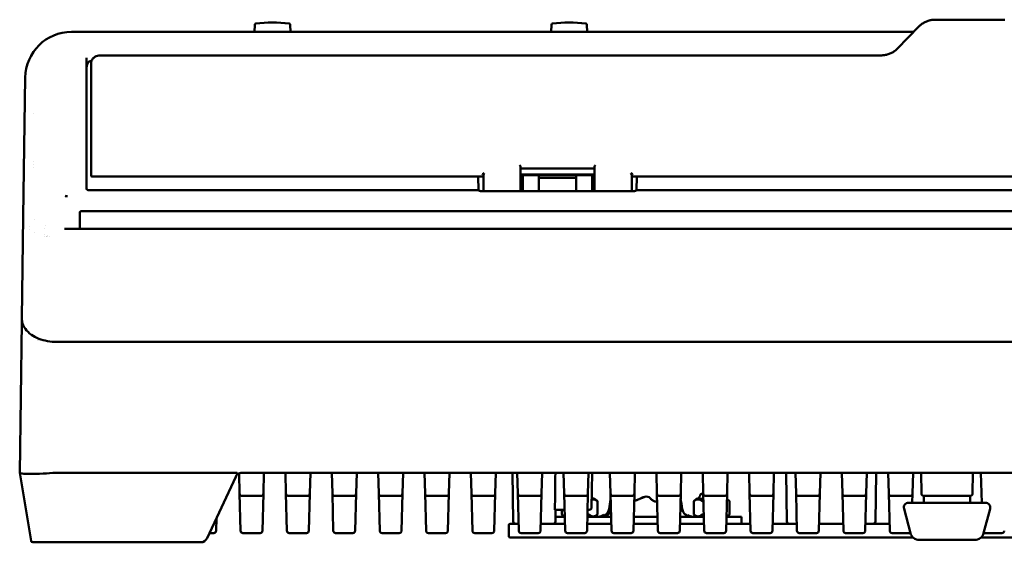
# Paper-space layout 'Sheet_1' of a CAD drawing. Header units: millimetres. Extents: x 0.8 to 58.3, y 0.8 to 58.3.
# Tile 17 of 128: x 21.5 to 29.8, y 28.4 to 32.8. Entities that reach past the tile are written whole.
import ezdxf

# ---------------------------------------------------------------- set-up
doc = ezdxf.new("R2010")
doc.units = ezdxf.units.MM
doc.layers.add('Visible (ISO)', color=7, linetype='Continuous', lineweight=50)

psp = doc.layouts.new('Sheet_1')

# ---------------------------------------------------------------- linework, layer by layer
at = {"layer": 'Visible (ISO)'}
for p, q in [((29.83503, 32.78434), (29.24723, 32.78434)), ((23.46591, 32.74202), (23.46337, 32.68114)), ((23.76595, 32.74202), (23.76849, 32.68114)), ((25.98559, 32.74202), (25.98306, 32.68114)), ((26.28564, 32.74202), (26.28817, 32.68114)), ((29.10852, 32.72872), (28.92185, 32.53739)), ((29.06209, 32.68114), (21.91073, 32.68114)), ((22.03719, 31.34484), (22.03719, 32.46217)), ((28.78231, 32.48168), (22.15493, 32.48168)), ((22.07619, 32.41327), (22.07619, 31.4784)), ((22.07656, 32.43598), (22.08064, 32.43598)), ((21.51707, 32.29293), (21.50063, 31.11585)), ((21.5906, 31.99216), (21.5906, 31.99216)), ((21.59144, 31.57843), (21.59144, 31.57843)), ((21.59149, 31.55932), (21.59149, 31.55932)), ((21.59156, 31.53221), (21.59156, 31.53238)), ((25.72223, 31.43468), (25.72223, 31.53893)), ((25.72223, 31.5214), (26.35215, 31.5214)), ((26.35215, 31.53893), (26.35215, 31.43468)), ((22.07619, 31.4784), (22.07619, 31.46202)), ((22.08406, 31.45415), (25.40161, 31.45415)), ((25.36574, 31.33884), (25.36373, 31.45415)), ((25.40727, 31.46495), (25.40727, 31.43804)), ((25.40727, 31.43804), (25.40727, 31.43468)), ((26.35215, 31.47107), (25.72223, 31.47107)), ((25.72223, 31.44255), (25.74191, 31.44255)), ((25.74191, 31.32938), (25.74191, 31.4583)), ((25.87184, 31.46618), (25.74979, 31.46618)), ((25.87866, 31.46618), (25.87184, 31.46618)), ((26.19573, 31.46618), (25.87866, 31.46618)), ((25.87971, 31.4583), (25.87971, 31.32938)), ((25.87971, 31.44255), (26.19467, 31.44255)), ((25.95845, 31.47107), (25.95845, 31.46618)), ((26.11593, 31.47107), (26.11593, 31.46618)), ((26.19467, 31.32938), (26.19467, 31.4583)), ((26.20254, 31.46618), (26.19573, 31.46618)), ((26.32459, 31.46618), (26.20254, 31.46618)), ((26.33247, 31.4583), (26.33247, 31.32938)), ((26.33247, 31.44255), (26.35215, 31.44255)), ((26.66711, 31.43804), (26.66711, 31.46495)), ((26.66711, 31.43468), (26.66711, 31.43804)), ((32.40948, 31.45415), (26.67269, 31.45415)), ((26.70864, 31.33884), (26.71065, 31.45415)), ((25.40727, 31.32938), (25.40727, 31.43468)), ((25.72223, 31.43468), (25.72223, 31.32938)), ((26.35215, 31.32938), (26.35215, 31.43468)), ((26.66711, 31.43468), (26.66711, 31.32938)), ((21.86745, 31.28296), (21.86745, 31.28297)), ((22.05294, 31.33884), (25.36574, 31.33884)), ((25.36574, 31.33884), (25.36577, 31.33707)), ((26.66937, 31.32938), (25.40501, 31.32938)), ((26.70864, 31.33884), (26.70861, 31.33707)), ((26.70864, 31.33884), (32.37361, 31.33884)), ((21.50063, 31.11585), (21.48853, 30.24922)), ((21.98207, 31.15391), (21.98207, 31.00972)), ((37.09013, 31.15871), (21.99213, 31.15871)), ((21.55728, 31.02666), (21.55728, 31.02667)), ((21.59769, 31.09326), (21.59769, 31.09328)), ((21.55754, 31.00802), (21.55754, 31.00806)), ((21.59927, 30.98019), (21.59927, 30.98021)), ((21.68243, 30.94909), (21.68243, 30.94908)), ((21.68254, 30.95986), (21.68254, 30.95985)), ((21.68303, 31.01096), (21.68303, 31.01096)), ((21.70134, 30.94499), (21.70134, 30.945)), ((21.70216, 30.94484), (21.70216, 30.94484)), ((21.70225, 30.95522), (21.70225, 30.95522)), ((21.72617, 30.94097), (21.72617, 30.94097)), ((37.22594, 31.00972), (21.85632, 31.00972)), ((21.4881, 30.21872), (21.47026, 28.94098)), ((21.4881, 30.21872), (21.48853, 30.24922)), ((21.62472, 30.06112), (21.62472, 30.06112)), ((21.62735, 30.06008), (21.62735, 30.06008)), ((21.78522, 30.05055), (37.29703, 30.05055)), ((21.47029, 28.94082), (21.47026, 28.94098)), ((21.47029, 28.94082), (21.56649, 28.36359)), ((21.78522, 28.94098), (23.31208, 28.94098)), ((23.33768, 28.7633), (23.33317, 28.93535)), ((23.35828, 28.94098), (35.72398, 28.94098)), ((23.53985, 28.7633), (23.5445, 28.94098)), ((23.73138, 28.7633), (23.72673, 28.94098)), ((23.93355, 28.7633), (23.9382, 28.94098)), ((24.12508, 28.7633), (24.12043, 28.94098)), ((24.32725, 28.7633), (24.33191, 28.94098)), ((24.51878, 28.7633), (24.51413, 28.94098)), ((24.72095, 28.7633), (24.72561, 28.94098)), ((24.91248, 28.7633), (24.90783, 28.94098)), ((25.11465, 28.7633), (25.11931, 28.94098)), ((25.30618, 28.7633), (25.30153, 28.94098)), ((25.50836, 28.7633), (25.51301, 28.94098)), ((25.66136, 28.52732), (25.65558, 28.94098)), ((25.69988, 28.7633), (25.69523, 28.94098)), ((25.90206, 28.7633), (25.90671, 28.94098)), ((26.09358, 28.7633), (26.08893, 28.94098)), ((26.29576, 28.7633), (26.30041, 28.94098)), ((26.33099, 28.94098), (26.32686, 28.64543)), ((26.48729, 28.7633), (26.48263, 28.94098)), ((26.68946, 28.7633), (26.69411, 28.94098)), ((26.88099, 28.7633), (26.87633, 28.94098)), ((27.08316, 28.7633), (27.08781, 28.94098)), ((27.27469, 28.7633), (27.27003, 28.94098)), ((27.47686, 28.7633), (27.48151, 28.94098)), ((27.66839, 28.7633), (27.66373, 28.94098)), ((27.87056, 28.7633), (27.87521, 28.94098)), ((27.97842, 28.94098), (27.98419, 28.52732)), ((28.06209, 28.7633), (28.05744, 28.94098)), ((28.26426, 28.7633), (28.26891, 28.94098)), ((28.45579, 28.7633), (28.45114, 28.94098)), ((28.65796, 28.7633), (28.66261, 28.94098)), ((28.74163, 28.94098), (28.73586, 28.52732)), ((28.84949, 28.7633), (28.84484, 28.94098)), ((29.05166, 28.7633), (29.05632, 28.94098)), ((29.1274, 28.76347), (29.12431, 28.94098)), ((29.56115, 28.76347), (29.56425, 28.94098)), ((29.63894, 28.68507), (29.63224, 28.94098)), ((23.06118, 28.38453), (23.30475, 28.90688)), ((23.34593, 28.44834), (23.33768, 28.7633)), ((23.5316, 28.44834), (23.53985, 28.7633)), ((23.73963, 28.44834), (23.73138, 28.7633)), ((23.9253, 28.44834), (23.93355, 28.7633)), ((24.13333, 28.44834), (24.12508, 28.7633)), ((24.31901, 28.44834), (24.32725, 28.7633)), ((24.52703, 28.44834), (24.51878, 28.7633)), ((24.71271, 28.44834), (24.72095, 28.7633)), ((24.92073, 28.44834), (24.91248, 28.7633)), ((25.10641, 28.44834), (25.11465, 28.7633)), ((25.31443, 28.44834), (25.30618, 28.7633)), ((25.50011, 28.44834), (25.50836, 28.7633)), ((25.70813, 28.44834), (25.69988, 28.7633)), ((25.89381, 28.44834), (25.90206, 28.7633)), ((26.10183, 28.44834), (26.09358, 28.7633)), ((26.28751, 28.44834), (26.29576, 28.7633)), ((26.49553, 28.44834), (26.48729, 28.7633)), ((26.68121, 28.44834), (26.68946, 28.7633)), ((26.88923, 28.44834), (26.88099, 28.7633)), ((27.07491, 28.44834), (27.08316, 28.7633)), ((27.27467, 28.76381), (27.26697, 28.76381)), ((27.27449, 28.7708), (27.26866, 28.76497)), ((27.28293, 28.44834), (27.27469, 28.7633)), ((27.46861, 28.44834), (27.47686, 28.7633)), ((27.67664, 28.44834), (27.66839, 28.7633)), ((27.86231, 28.44834), (27.87056, 28.7633)), ((28.07034, 28.44834), (28.06209, 28.7633)), ((28.25601, 28.44834), (28.26426, 28.7633)), ((28.46404, 28.44834), (28.45579, 28.7633)), ((28.64971, 28.44834), (28.65796, 28.7633)), ((28.85774, 28.44834), (28.84949, 28.7633)), ((29.04961, 28.68507), (29.05166, 28.7633)), ((23.52017, 28.74413), (23.35736, 28.74413)), ((23.91387, 28.74413), (23.75106, 28.74413)), ((24.30757, 28.74413), (24.14476, 28.74413)), ((24.70128, 28.74413), (24.53846, 28.74413)), ((25.09498, 28.74413), (24.93216, 28.74413)), ((25.48868, 28.74413), (25.32586, 28.74413)), ((25.88238, 28.74413), (25.71956, 28.74413)), ((26.27608, 28.74413), (26.11326, 28.74413)), ((26.35369, 28.71854), (26.32788, 28.71854)), ((26.35369, 28.71854), (26.37572, 28.69901)), ((26.37572, 28.69901), (26.37572, 28.58725)), ((26.66978, 28.74413), (26.50696, 28.74413)), ((27.06348, 28.74413), (26.90066, 28.74413)), ((27.21676, 28.71854), (27.19472, 28.69901)), ((27.19472, 28.69901), (27.19472, 28.58725)), ((27.27586, 28.71854), (27.21676, 28.71854)), ((27.24748, 28.74685), (27.24731, 28.74568)), ((27.45718, 28.74413), (27.29437, 28.74413)), ((27.47574, 28.71854), (27.47569, 28.71854)), ((27.47574, 28.71854), (27.49777, 28.69901)), ((27.49777, 28.69901), (27.49777, 28.58725)), ((27.85088, 28.74413), (27.68807, 28.74413)), ((28.24458, 28.74413), (28.08177, 28.74413)), ((28.63828, 28.74413), (28.47547, 28.74413)), ((29.03198, 28.74413), (28.86917, 28.74413)), ((29.01721, 28.68507), (29.67135, 28.68507)), ((29.14709, 28.74413), (29.54147, 28.74413)), ((29.14743, 28.68901), (29.14743, 28.74413)), ((29.54113, 28.68901), (29.54113, 28.74413)), ((26.09718, 28.62602), (26.01522, 28.62602)), ((26.01932, 28.52732), (26.0207, 28.62602)), ((26.07268, 28.62602), (26.07268, 28.58725)), ((26.30718, 28.62602), (26.29216, 28.62602)), ((29.03356, 28.42882), (28.97913, 28.63569)), ((29.655, 28.42882), (29.70942, 28.63569)), ((23.1379, 28.44834), (23.1407, 28.55506)), ((26.09873, 28.56696), (26.01987, 28.56696)), ((26.09326, 28.56696), (26.07268, 28.58725)), ((26.29062, 28.56696), (26.49243, 28.56696)), ((26.35514, 28.56696), (26.37572, 28.58725)), ((26.43089, 28.56994), (26.43089, 28.58388)), ((26.68432, 28.56696), (26.88613, 28.56696)), ((27.07802, 28.56696), (27.27983, 28.56696)), ((27.13955, 28.58388), (27.13955, 28.57534)), ((27.21531, 28.56696), (27.19472, 28.58725)), ((27.59821, 28.56696), (27.47172, 28.56696)), ((27.47719, 28.56696), (27.49777, 28.58725)), ((27.59821, 28.50791), (27.59821, 28.56696)), ((23.08199, 28.42917), (23.11822, 28.42917)), ((23.3656, 28.42917), (23.51193, 28.42917)), ((23.75931, 28.42917), (23.90563, 28.42917)), ((24.15301, 28.42917), (24.29933, 28.42917)), ((24.54671, 28.42917), (24.69303, 28.42917)), ((24.94041, 28.42917), (25.08673, 28.42917)), ((25.33411, 28.42917), (25.48043, 28.42917)), ((25.6238, 28.40161), (25.6238, 28.4961)), ((25.63562, 28.50791), (25.70657, 28.50791)), ((25.72781, 28.42917), (25.87413, 28.42917)), ((26.10027, 28.50791), (25.89537, 28.50791)), ((26.12151, 28.42917), (26.26783, 28.42917)), ((26.49397, 28.50791), (26.28907, 28.50791)), ((26.51521, 28.42917), (26.66153, 28.42917)), ((26.88767, 28.50791), (26.68277, 28.50791)), ((26.90891, 28.42917), (27.05523, 28.42917)), ((27.28137, 28.50791), (27.07647, 28.50791)), ((27.30261, 28.42917), (27.44893, 28.42917)), ((27.67508, 28.50791), (27.47017, 28.50791)), ((27.69631, 28.42917), (27.84263, 28.42917)), ((28.06878, 28.50791), (27.86387, 28.50791)), ((28.09001, 28.42917), (28.23633, 28.42917)), ((28.46248, 28.50791), (28.25757, 28.50791)), ((28.48371, 28.42917), (28.63004, 28.42917)), ((28.85618, 28.50791), (28.65127, 28.50791)), ((28.87742, 28.42917), (29.02374, 28.42917)), ((29.66482, 28.42917), (29.81114, 28.42917)), ((21.87717, 28.35043), (21.58203, 28.35043)), ((21.87717, 28.35043), (23.00765, 28.35043)), ((25.78128, 28.3898), (25.63562, 28.3898)), ((25.78128, 28.3898), (29.05762, 28.3898)), ((29.10971, 28.37011), (29.57885, 28.37011)), ((29.63093, 28.3898), (33.30097, 28.3898))]:
    psp.add_line(p, q, dxfattribs=at)
for centre, radius, start, end in [((23.47574, 32.74161), 0.00984, 96.874212, 177.614056), ((23.61593, 31.57877), 1.1811, 83.125788, 96.874212), ((23.75612, 32.74161), 0.00984, 2.385944, 83.125788), ((25.99543, 32.74161), 0.00984, 96.874212, 177.614056), ((26.13562, 31.57877), 1.1811, 83.125788, 96.874212), ((26.2758, 32.74161), 0.00984, 2.385944, 83.125788), ((21.91073, 32.28744), 0.3937, 90, 179.2), ((22.08406, 31.46202), 0.00787, 180, 270), ((25.74979, 31.4583), 0.00787, 90, 180), ((25.87184, 31.4583), 0.00787, 30, 90), ((25.87184, 31.4583), 0.00787, 0, 30), ((26.20254, 31.4583), 0.00787, 150, 180), ((26.20254, 31.4583), 0.00787, 90, 150), ((26.32459, 31.4583), 0.00787, 0, 90), ((23.35736, 28.76381), 0.01969, 181.5, 270), ((23.52017, 28.76381), 0.01969, 270, 358.5), ((23.75106, 28.76381), 0.01969, 181.5, 270), ((23.91387, 28.76381), 0.01969, 270, 358.5), ((24.14476, 28.76381), 0.01969, 181.5, 270), ((24.30757, 28.76381), 0.01969, 270, 358.5), ((24.53846, 28.76381), 0.01969, 181.5, 270), ((24.70128, 28.76381), 0.01969, 270, 358.5), ((24.93216, 28.76381), 0.01969, 181.5, 270), ((25.09498, 28.76381), 0.01969, 270, 358.5), ((25.32586, 28.76381), 0.01969, 181.5, 270), ((25.48868, 28.76381), 0.01969, 270, 358.5), ((25.71956, 28.76381), 0.01969, 181.5, 270), ((25.88238, 28.76381), 0.01969, 270, 358.5), ((26.11326, 28.76381), 0.01969, 181.5, 270), ((26.27608, 28.76381), 0.01969, 270, 358.5), ((26.50696, 28.76381), 0.01969, 181.5, 270), ((26.66978, 28.76381), 0.01969, 270, 358.5), ((26.90066, 28.76381), 0.01969, 181.5, 270), ((27.06348, 28.76381), 0.01969, 270, 358.5), ((27.26697, 28.74413), 0.01969, 90, 172.06), ((27.27144, 28.76218), 0.00394, 135, 155.530199), ((27.29437, 28.76381), 0.01969, 181.5, 270), ((27.45718, 28.76381), 0.01969, 270, 358.5), ((27.68807, 28.76381), 0.01969, 181.5, 270), ((27.85088, 28.76381), 0.01969, 270, 358.5), ((28.08177, 28.76381), 0.01969, 181.5, 270), ((28.24458, 28.76381), 0.01969, 270, 358.5), ((28.47547, 28.76381), 0.01969, 181.5, 270), ((28.63828, 28.76381), 0.01969, 270, 358.5), ((28.86917, 28.76381), 0.01969, 181.5, 270), ((29.03198, 28.76381), 0.01969, 270, 358.5), ((29.14709, 28.76381), 0.01969, 181, 270), ((29.54147, 28.76381), 0.01969, 270, 359), ((26.35433, 28.75003), 0.0315, 213.5614, 268.840542), ((26.77195, 28.69336), 0.03937, 90.046248, 133.068699), ((26.79351, 28.69894), 0.03937, 39.979604, 111.633751), ((27.21612, 28.75003), 0.0315, 271.159458, 352.06), ((27.47637, 28.75003), 0.0315, 268.752788, 268.840542), ((29.01721, 28.6457), 0.03937, 90, 194.74), ((29.14349, 28.68901), 0.00394, 270, 0), ((29.54506, 28.68901), 0.00394, 180, 270), ((29.67135, 28.6457), 0.03937, 345.26, 90), ((26.30718, 28.6457), 0.01969, 270, 359.2), ((25.68104, 28.52759), 0.01969, 180.8, 270), ((25.99964, 28.52759), 0.01969, 270, 359.2), ((26.38213, 28.6457), 0.07874, 270.000002, 308.264067), ((27.18832, 28.6457), 0.07874, 231.735933, 269.999998), ((28.00388, 28.52759), 0.01969, 180.8, 270), ((28.71617, 28.52759), 0.01969, 270, 359.2), ((23.11822, 28.44885), 0.01969, 270, 358.5), ((23.3656, 28.44885), 0.01969, 181.5, 270), ((23.51193, 28.44885), 0.01969, 270, 358.5), ((23.75931, 28.44885), 0.01969, 181.5, 270), ((23.90563, 28.44885), 0.01969, 270, 358.5), ((24.15301, 28.44885), 0.01969, 181.5, 270), ((24.29933, 28.44885), 0.01969, 270, 358.5), ((24.54671, 28.44885), 0.01969, 181.5, 270), ((24.69303, 28.44885), 0.01969, 270, 358.5), ((24.94041, 28.44885), 0.01969, 181.5, 270), ((25.08673, 28.44885), 0.01969, 270, 358.5), ((25.33411, 28.44885), 0.01969, 181.5, 270), ((25.48043, 28.44885), 0.01969, 270, 358.5), ((25.63562, 28.4961), 0.01181, 90, 180), ((25.72781, 28.44885), 0.01969, 181.5, 270), ((25.87413, 28.44885), 0.01969, 270, 358.5), ((26.12151, 28.44885), 0.01969, 181.5, 270), ((26.26783, 28.44885), 0.01969, 270, 358.5), ((26.51521, 28.44885), 0.01969, 181.5, 270), ((26.66153, 28.44885), 0.01969, 270, 358.5), ((26.90891, 28.44885), 0.01969, 181.5, 270), ((27.05523, 28.44885), 0.01969, 270, 358.5), ((27.30261, 28.44885), 0.01969, 181.5, 270), ((27.44893, 28.44885), 0.01969, 270, 358.5), ((27.69631, 28.44885), 0.01969, 181.5, 270), ((27.84263, 28.44885), 0.01969, 270, 358.5), ((28.09001, 28.44885), 0.01969, 181.5, 270), ((28.23633, 28.44885), 0.01969, 270, 358.5), ((28.48371, 28.44885), 0.01969, 181.5, 270), ((28.63004, 28.44885), 0.01969, 270, 358.5), ((28.87742, 28.44885), 0.01969, 181.5, 270), ((29.02374, 28.44885), 0.01969, 270, 297.653649), ((29.10971, 28.44885), 0.07874, 194.74, 270), ((29.57885, 28.44885), 0.07874, 270, 345.26), ((29.66482, 28.44885), 0.01969, 242.346351, 270), ((29.81114, 28.44885), 0.01969, 270, 358.5), ((21.58203, 28.36618), 0.01575, 189.462322, 270), ((23.00765, 28.40948), 0.05906, 270, 335), ((25.63562, 28.40161), 0.01181, 180, 270)]:
    psp.add_arc(centre, radius, start, end, dxfattribs=at)
for centre, major_axis, ratio, start_param, end_param in [((22.07656, 32.37131), (0, 0.06467), 0.6087744, 0, 1.5707963), ((25.71436, 31.54565), (0.00758, -0.00758), 0.280447, 0.2734232, 1.8442195), ((26.36002, 31.54565), (-0.00758, -0.00758), 0.280447, 4.4389658, 6.0097621), ((25.41514, 31.4784), (-0.01567, -0.0071), 0.2178717, 5.2875462, 6.1848663), ((25.41514, 31.46202), (-0.01567, -0.0071), 0.2178717, 6.1848663, 6.7148263), ((25.41514, 31.4784), (-0.01567, -0.0071), 0.2178717, 4.61407, 5.2875462), ((25.41514, 31.4784), (-0.00767, -0.01403), 0.1261136, 5.1592604, 6.0565806), ((25.41514, 31.4784), (-0.00767, -0.01403), 0.1261136, 4.4857843, 5.1592604), ((26.65924, 31.4784), (0.01567, -0.0071), 0.2178717, 0.9242094, 1.6691153), ((26.65924, 31.4784), (0.00767, -0.01403), 0.1261136, 1.0524951, 1.797401), ((26.65924, 31.4784), (0.00767, -0.01403), 0.1261136, 0.2266047, 1.0524951), ((26.65924, 31.4784), (0.01567, -0.0071), 0.2178717, 0.098319, 0.9242094), ((26.65924, 31.46202), (0.01567, -0.0071), 0.2178717, 5.8399007, 5.8419951), ((22.05294, 31.35703), (0, -0.0182), 0.8654675, 4.712389, 6.2831853), ((25.41514, 31.36621), (-0.00787, 0), 0.320093, 6.2714738, 6.2831853), ((26.65924, 31.36621), (0.00787, 0), 0.320093, 0, 0.0117115), ((21.68329, 31.03817), (-0.01969, -0.00001), 0.1940506, 1.9205503, 1.920694), ((21.86396, 30.94723), (0.16266, 0), 0.1943814, 3.2145749, 3.2146681), ((21.78522, 28.88549), (0.05625, 0), 0.9863939, 1.5708357, 1.6466147), ((23.29718, 28.9283), (0.01748, 0.01171), 0.2776647, 0.0133125, 0.3932391), ((23.35279, 28.89785), (-0.04771, -0.01643), 0.8357545, 4.3214194, 5.068736), ((-120.4272, 6.8823), (21.84036, -147.50929), 1, 1.5702003, 1.5707963)]:
    psp.add_ellipse(centre, major_axis=major_axis, ratio=ratio, start_param=start_param, end_param=end_param, dxfattribs=at)
for points, knots in [([(29.24723, 32.78434), (29.23672, 32.78434), (29.22621, 32.78355), (29.2055, 32.78042), (29.1953, 32.77808), (29.17552, 32.7719), (29.16594, 32.76807), (29.14769, 32.75902), (29.13901, 32.75381), (29.12283, 32.74214), (29.11532, 32.7357), (29.10852, 32.72872)], [1.57079633, 1.57079633, 1.57079633, 1.57079633, 1.74600794, 1.74600794, 1.92121955, 1.92121955, 2.09643116, 2.09643116, 2.27164277, 2.27164277, 2.44685438, 2.44685438, 2.44685438, 2.44685438]), ([(28.92185, 32.53739), (28.91511, 32.53048), (28.90764, 32.52406), (28.89149, 32.51242), (28.8828, 32.5072), (28.86446, 32.49811), (28.85481, 32.49425), (28.83486, 32.48802), (28.82455, 32.48565), (28.80359, 32.48248), (28.79295, 32.48168), (28.78231, 32.48168)], [0.69473828, 0.69473828, 0.69473828, 0.69473828, 0.86994989, 0.86994989, 1.0451615, 1.0451615, 1.22037311, 1.22037311, 1.39558472, 1.39558472, 1.57079633, 1.57079633, 1.57079633, 1.57079633]), ([(22.15493, 32.48168), (22.1468, 32.48168), (22.13868, 32.48058), (22.12317, 32.47628), (22.11578, 32.47307), (22.10246, 32.4648), (22.09651, 32.45974), (22.08668, 32.44818), (22.08279, 32.44168), (22.07756, 32.42792), (22.0762, 32.42066), (22.07619, 32.41336), (22.07619, 32.41332), (22.07619, 32.41327)], [1.5707963, 1.5707963, 1.5707963, 1.5707963, 1.8849556, 1.8849556, 2.1991149, 2.1991149, 2.5132741, 2.5132741, 2.8274334, 2.8274334, 3.1398179, 3.1398179, 3.1415927, 3.1415927, 3.1415927, 3.1415927]), ([(25.40727, 31.44857), (25.40727, 31.44881), (25.40724, 31.44913), (25.40708, 31.44986), (25.40694, 31.45027), (25.40648, 31.45124), (25.4061, 31.45179), (25.40511, 31.45282), (25.40445, 31.45328), (25.40343, 31.45376), (25.40308, 31.45388), (25.40251, 31.45403), (25.40229, 31.45407), (25.40188, 31.45413), (25.4017, 31.45414), (25.40156, 31.45415)], [0, 0, 0, 0, 0.004073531, 0.004073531, 0.008550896, 0.008550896, 0.01473815, 0.01473815, 0.021857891, 0.021857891, 0.025423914, 0.025423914, 0.027878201, 0.027878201, 0.030430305, 0.030430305, 0.030430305, 0.030430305]), ([(26.67273, 31.45416), (26.67256, 31.45416), (26.67233, 31.45414), (26.67178, 31.45405), (26.67145, 31.45397), (26.67063, 31.45368), (26.67012, 31.45343), (26.66904, 31.45268), (26.6685, 31.45213), (26.66765, 31.45086), (26.66735, 31.45013), (26.66714, 31.44913), (26.66711, 31.44881), (26.66711, 31.44857)], [0, 0, 0, 0, 0.003214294, 0.003214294, 0.006738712, 0.006738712, 0.012077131, 0.012077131, 0.019152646, 0.019152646, 0.026500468, 0.026500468, 0.030407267, 0.030407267, 0.030407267, 0.030407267]), ([(21.87732, 31.28305), (21.87174, 31.28711), (21.86442, 31.28944), (21.85735, 31.29024), (21.85731, 31.29025), (21.85728, 31.29025)], [-0.076508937, -0.076508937, -0.076508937, -0.076508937, 0, 0, 0.000365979, 0.000365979, 0.000365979, 0.000365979]), ([(21.85728, 31.29025), (21.8573, 31.29024), (21.85732, 31.29024), (21.86133, 31.28886), (21.86547, 31.28592), (21.86863, 31.28141)], [-0.000365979, -0.000365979, -0.000365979, -0.000365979, 0, 0, 0.076508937, 0.076508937, 0.076508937, 0.076508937]), ([(25.40501, 31.32938), (25.40241, 31.32938), (25.39982, 31.32943), (25.39457, 31.32964), (25.39193, 31.3298), (25.38476, 31.3304), (25.38057, 31.33097), (25.37353, 31.33237), (25.37075, 31.33319), (25.36681, 31.33504), (25.36579, 31.33605), (25.36577, 31.33707)], [-0.15940288, -0.15940288, -0.15940288, -0.15940288, -0.13957154, -0.13957154, -0.11847709, -0.11847709, -0.07969337, -0.07969337, -0.04088122, -0.04088122, -0.000001, -0.000001, -0.000001, -0.000001]), ([(26.70861, 31.33707), (26.70859, 31.33605), (26.70757, 31.33504), (26.70363, 31.33319), (26.70085, 31.33237), (26.69381, 31.33097), (26.68962, 31.3304), (26.68245, 31.3298), (26.67981, 31.32964), (26.67456, 31.32943), (26.67197, 31.32938), (26.66937, 31.32938)], [-0.15910787, -0.15910787, -0.15910787, -0.15910787, -0.11830245, -0.11830245, -0.07956249, -0.07956249, -0.04085167, -0.04085167, -0.01979696, -0.01979696, -0.000001, -0.000001, -0.000001, -0.000001]), ([(21.98207, 31.15391), (21.98207, 31.15434), (21.98216, 31.15477), (21.98253, 31.15558), (21.9828, 31.15596), (21.98353, 31.15667), (21.98413, 31.15713), (21.98602, 31.15794), (21.98703, 31.15821), (21.98938, 31.15862), (21.99076, 31.15871), (21.99213, 31.15871)], [0, 0, 0, 0, 0.005684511, 0.005684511, 0.01113295, 0.01113295, 0.016654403, 0.016654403, 0.021463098, 0.021463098, 0.027408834, 0.027408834, 0.027408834, 0.027408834]), ([(21.85264, 31.00988), (21.85213, 31.00976), (21.85163, 31.00962), (21.85111, 31.00945), (21.85108, 31.00944), (21.85105, 31.00943)], [0.0798166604, 0.0798166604, 0.0798166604, 0.0798166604, 0.0892365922, 0.0892365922, 0.08976592, 0.08976592, 0.08976592, 0.08976592]), ([(21.85105, 31.00943), (21.8511, 31.00943), (21.85115, 31.00944), (21.85206, 31.00953), (21.85293, 31.0096), (21.8538, 31.00965)], [-0.08976592, -0.08976592, -0.08976592, -0.08976592, -0.0892365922, -0.0892365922, -0.0799076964, -0.0799076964, -0.0799076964, -0.0799076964]), ([(21.78522, 30.05055), (21.75837, 30.05055), (21.73121, 30.05302), (21.68016, 30.06238), (21.65569, 30.06935), (21.60974, 30.08737), (21.58816, 30.09889), (21.54887, 30.12634), (21.53166, 30.14295), (21.50391, 30.18062), (21.49436, 30.20244), (21.48908, 30.23269), (21.48841, 30.24096), (21.48853, 30.24922)], [0, 0, 0, 0, 0.2045801, 0.2045801, 0.4096493, 0.4096493, 0.6326361, 0.6326361, 0.8871343, 0.8871343, 1.1782857, 1.1782857, 1.2866539, 1.2866539, 1.2866539, 1.2866539]), ([(21.47029, 28.94082), (21.47083, 28.93805), (21.47808, 28.93559), (21.5084, 28.93198), (21.53329, 28.93102), (21.59153, 28.93102), (21.62855, 28.93198), (21.70511, 28.93559), (21.74392, 28.93805), (21.78096, 28.94082)], [-4.2505243, -4.2505243, -4.2505243, -4.2505243, -3.9711179, -3.9711179, -3.6573156, -3.6573156, -3.3435133, -3.3435133, -3.0641069, -3.0641069, -3.0641069, -3.0641069]), ([(23.32328, 28.92949), (23.32324, 28.92946), (23.32316, 28.92951), (23.32303, 28.92961), (23.32291, 28.92971), (23.32276, 28.92986), (23.32257, 28.93006), (23.32236, 28.93028), (23.32212, 28.93054), (23.32185, 28.93086), (23.32158, 28.93116), (23.32129, 28.93151), (23.32096, 28.9319), (23.32084, 28.93205), (23.32072, 28.9322), (23.32059, 28.93236), (23.32043, 28.93255), (23.32027, 28.93275), (23.3201, 28.93296), (23.31988, 28.93324), (23.31964, 28.93353), (23.3194, 28.93384), (23.31899, 28.93435), (23.31856, 28.93491), (23.3181, 28.93549), (23.31763, 28.9361), (23.31714, 28.93674), (23.31664, 28.93739), (23.31615, 28.93804), (23.31565, 28.9387), (23.31514, 28.93938), (23.31496, 28.93961), (23.31479, 28.93984), (23.31462, 28.94008)], [-0.000267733, -0.000267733, -0.000267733, -0.000267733, 0.006720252, 0.006720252, 0.006720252, 0.013118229, 0.013118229, 0.013118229, 0.019847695, 0.019847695, 0.019847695, 0.02622193, 0.02622193, 0.02622193, 0.028601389, 0.028601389, 0.028601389, 0.0314827, 0.0314827, 0.0314827, 0.035339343, 0.035339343, 0.035339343, 0.041840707, 0.041840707, 0.041840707, 0.048587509, 0.048587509, 0.048587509, 0.055213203, 0.055213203, 0.055213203, 0.05744655, 0.05744655, 0.05744655, 0.05744655]), ([(26.37308, 28.70106), (26.37333, 28.70087), (26.37357, 28.70068), (26.37441, 28.70002), (26.3749, 28.69964), (26.37555, 28.69914), (26.37572, 28.69901), (26.37572, 28.69901)], [-0.123106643, -0.123106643, -0.123106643, -0.123106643, -0.119146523, -0.119146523, -0.108030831, -0.108030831, -0.096915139, -0.096915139, -0.096915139, -0.096915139]), ([(26.779, 28.73554), (26.77401, 28.73356), (26.76907, 28.73159), (26.75975, 28.7279), (26.75537, 28.72616), (26.75059, 28.72428), (26.75027, 28.72416), (26.74515, 28.72215), (26.74027, 28.72024), (26.7331, 28.71748), (26.73081, 28.7166), (26.72597, 28.71476), (26.72343, 28.7138), (26.71707, 28.71142), (26.7133, 28.71003), (26.70867, 28.70834), (26.7078, 28.70802), (26.70402, 28.70665), (26.7011, 28.7056), (26.6964, 28.70394), (26.69465, 28.70332), (26.69122, 28.70212), (26.68953, 28.70154), (26.68782, 28.70095)], [0, 0, 0, 0, 0.07142857, 0.07142857, 0.13804961, 0.13804961, 0.14285714, 0.14285714, 0.21428571, 0.21428571, 0.24797105, 0.24797105, 0.28571429, 0.28571429, 0.34374443, 0.34374443, 0.35714286, 0.35714286, 0.402346, 0.402346, 0.42857143, 0.42857143, 0.45306193, 0.45306193, 0.45306193, 0.45306193]), ([(26.82368, 28.72424), (26.82904, 28.71785), (26.8355, 28.71212), (26.84912, 28.70321), (26.85643, 28.69978), (26.86983, 28.69583), (26.87612, 28.69492), (26.88182, 28.69492)], [0, 0, 0, 0, 0.06405852, 0.06405852, 0.12411283, 0.12411283, 0.17524421, 0.17524421, 0.17524421, 0.17524421]), ([(26.86641, 28.6969), (26.86117, 28.69902), (26.85589, 28.70118), (26.84927, 28.7039), (26.84797, 28.70444), (26.84667, 28.70498)], [0.391596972, 0.391596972, 0.391596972, 0.391596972, 0.436355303, 0.436355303, 0.447299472, 0.447299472, 0.447299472, 0.447299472]), ([(27.19736, 28.70106), (27.19711, 28.70087), (27.19687, 28.70068), (27.19603, 28.70002), (27.19554, 28.69964), (27.19489, 28.69914), (27.19472, 28.69901), (27.19472, 28.69901)], [0.070723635, 0.070723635, 0.070723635, 0.070723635, 0.074683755, 0.074683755, 0.085799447, 0.085799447, 0.096915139, 0.096915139, 0.096915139, 0.096915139]), ([(27.27635, 28.69979), (27.27573, 28.69963), (27.27512, 28.6995), (27.27311, 28.69914), (27.27175, 28.69901), (27.26922, 28.69901), (27.26802, 28.69914), (27.26587, 28.69964), (27.26491, 28.70002), (27.2638, 28.70068), (27.26353, 28.70087), (27.26328, 28.70106)], [0.081011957, 0.081011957, 0.081011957, 0.081011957, 0.085799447, 0.085799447, 0.096915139, 0.096915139, 0.108030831, 0.108030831, 0.119146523, 0.119146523, 0.123106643, 0.123106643, 0.123106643, 0.123106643]), ([(27.49513, 28.70106), (27.49538, 28.70087), (27.49562, 28.70068), (27.49646, 28.70002), (27.49695, 28.69964), (27.4976, 28.69914), (27.49777, 28.69901), (27.49777, 28.69901)], [-0.123106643, -0.123106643, -0.123106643, -0.123106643, -0.119146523, -0.119146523, -0.108030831, -0.108030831, -0.096915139, -0.096915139, -0.096915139, -0.096915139]), ([(26.43089, 28.57534), (26.43867, 28.57923), (26.44656, 28.58469), (26.45952, 28.5973), (26.46623, 28.607), (26.47247, 28.62164), (26.47428, 28.62823), (26.47536, 28.63475)], [0.39113407, 0.39113407, 0.39113407, 0.39113407, 0.45407303, 0.45407303, 0.52893272, 0.52893272, 0.57536747, 0.57536747, 0.57536747, 0.57536747]), ([(26.43089, 28.57015), (26.44106, 28.57283), (26.45092, 28.57722), (26.46825, 28.58871), (26.47601, 28.59591), (26.48502, 28.60814), (26.48759, 28.61238), (26.49017, 28.6178), (26.49062, 28.61879), (26.49104, 28.61979)], [0, 0, 0, 0, 0.08011896, 0.08011896, 0.15840493, 0.15840493, 0.19585116, 0.19585116, 0.2041356, 0.2041356, 0.2041356, 0.2041356]), ([(27.13955, 28.57534), (27.13177, 28.57923), (27.12388, 28.58469), (27.11093, 28.5973), (27.10422, 28.607), (27.09798, 28.62164), (27.09617, 28.62823), (27.09508, 28.63475)], [0.39113407, 0.39113407, 0.39113407, 0.39113407, 0.45407303, 0.45407303, 0.52893272, 0.52893272, 0.57536747, 0.57536747, 0.57536747, 0.57536747]), ([(26.07268, 28.58725), (26.07268, 28.58725), (26.07285, 28.58711), (26.07351, 28.58654), (26.07401, 28.58611), (26.07484, 28.58538), (26.07507, 28.58518), (26.07531, 28.58497)], [0.265408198, 0.265408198, 0.265408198, 0.265408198, 0.27669444, 0.27669444, 0.287980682, 0.287980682, 0.291844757, 0.291844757, 0.291844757, 0.291844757]), ([(26.30716, 28.58497), (26.30692, 28.58518), (26.30666, 28.58538), (26.30558, 28.58611), (26.30462, 28.58654), (26.30245, 28.58711), (26.30124, 28.58725), (26.29868, 28.58725), (26.2973, 28.58711), (26.29447, 28.58654), (26.29301, 28.58611), (26.29142, 28.58551), (26.29126, 28.58545), (26.2911, 28.58538)], [-0.291844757, -0.291844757, -0.291844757, -0.291844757, -0.287980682, -0.287980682, -0.27669444, -0.27669444, -0.265408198, -0.265408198, -0.254121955, -0.254121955, -0.242835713, -0.242835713, -0.241568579, -0.241568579, -0.241568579, -0.241568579]), ([(26.37572, 28.58725), (26.37572, 28.58725), (26.37555, 28.58711), (26.37489, 28.58654), (26.37439, 28.58611), (26.37355, 28.58538), (26.37332, 28.58518), (26.37308, 28.58497)], [-0.265408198, -0.265408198, -0.265408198, -0.265408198, -0.254121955, -0.254121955, -0.242835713, -0.242835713, -0.238971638, -0.238971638, -0.238971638, -0.238971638]), ([(27.19472, 28.58725), (27.19472, 28.58725), (27.19489, 28.58711), (27.19556, 28.58654), (27.19605, 28.58611), (27.19689, 28.58538), (27.19712, 28.58518), (27.19736, 28.58497)], [0.265408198, 0.265408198, 0.265408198, 0.265408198, 0.27669444, 0.27669444, 0.287980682, 0.287980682, 0.291844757, 0.291844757, 0.291844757, 0.291844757]), ([(27.27935, 28.58538), (27.27919, 28.58545), (27.27902, 28.58551), (27.27743, 28.58611), (27.27598, 28.58654), (27.27314, 28.58711), (27.27177, 28.58725), (27.2692, 28.58725), (27.26799, 28.58711), (27.26583, 28.58654), (27.26487, 28.58611), (27.26378, 28.58538), (27.26352, 28.58518), (27.26328, 28.58497)], [-0.289247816, -0.289247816, -0.289247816, -0.289247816, -0.287980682, -0.287980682, -0.27669444, -0.27669444, -0.265408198, -0.265408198, -0.254121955, -0.254121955, -0.242835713, -0.242835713, -0.238971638, -0.238971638, -0.238971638, -0.238971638]), ([(27.49777, 28.58725), (27.49777, 28.58725), (27.4976, 28.58711), (27.49693, 28.58654), (27.49644, 28.58611), (27.4956, 28.58538), (27.49537, 28.58518), (27.49513, 28.58497)], [-0.265408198, -0.265408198, -0.265408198, -0.265408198, -0.254121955, -0.254121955, -0.242835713, -0.242835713, -0.238971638, -0.238971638, -0.238971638, -0.238971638])]:
    psp.add_open_spline(points, degree=3, knots=knots, dxfattribs=at)
for points in [[(21.86, 31.00972), (21.85773, 31.01049), (21.85517, 31.01048), (21.85264, 31.00988)], [(21.8538, 31.00965), (21.85464, 31.00969), (21.85548, 31.00972), (21.85632, 31.00972)], [(23.30475, 28.90688), (23.30888, 28.91572), (23.3153, 28.92362), (23.32327, 28.92948)], [(26.01861, 28.94098), (26.01749, 28.83574), (26.01636, 28.73076), (26.01522, 28.62602)], [(26.87414, 28.69544), (26.87704, 28.69584), (26.87991, 28.69645), (26.88271, 28.69727)]]:
    psp.add_open_spline(points, degree=3, dxfattribs=at)
for points, weights in [([(26.3278, 28.71267), (26.3494, 28.71961), (26.37308, 28.70106)], [1.76233334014, 1.81491682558, 1.68076878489]), ([(26.48835, 28.72267), (26.48198, 28.67965), (26.47536, 28.63475)], [1.00139596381, 1.00172276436, 1.00163407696]), ([(27.19736, 28.70106), (27.23032, 28.72687), (27.26328, 28.70106)], [1.68076878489, 1.87351285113, 1.68076878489]), ([(27.47552, 28.71233), (27.48489, 28.70908), (27.49513, 28.70106)], [1.75979635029, 1.73625657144, 1.68076878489]), ([(26.07531, 28.58497), (26.08754, 28.57433), (26.09861, 28.57121)], [1.64960724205, 1.71503485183, 1.73520413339]), ([(26.30716, 28.58497), (26.34012, 28.55627), (26.37308, 28.58497)], [1.64960724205, 1.83877782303, 1.64960724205]), ([(27.19736, 28.58497), (27.23032, 28.55627), (27.26328, 28.58497)], [1.64960724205, 1.83877782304, 1.64960724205]), ([(27.47183, 28.57121), (27.48291, 28.57433), (27.49513, 28.58497)], [1.73520413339, 1.71503485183, 1.64960724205])]:
    psp.add_rational_spline(points, weights, degree=2, dxfattribs=at)

doc.saveas('drawing.dxf')
